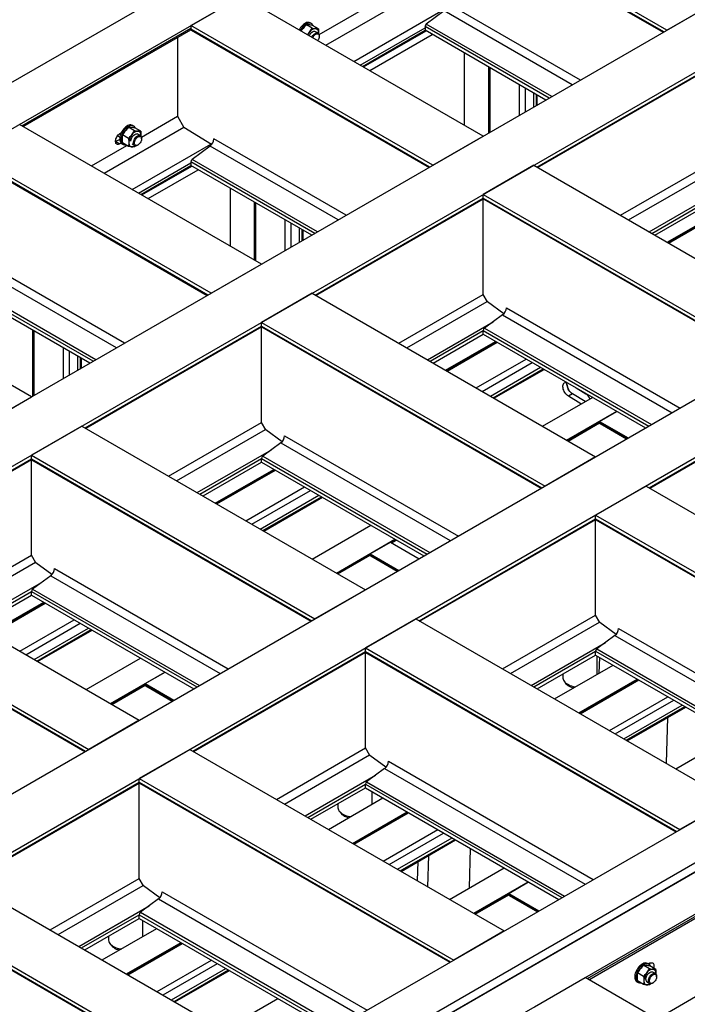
# Model space of a CAD drawing. Header units: millimetres. Extents: x 0 to 25230, y 0 to 17820.
# Tile 58 of 214: x 6772 to 7941, y 12447 to 14172. Entities that reach past the tile are written whole.
import ezdxf

# ---------------------------------------------------------------- set-up
doc = ezdxf.new("R2010")
doc.units = ezdxf.units.MM
doc.linetypes.add('SLD-Sólida', pattern=[0])
doc.layers.add('REFERÊNCIAS', color=9, linetype='SLD-Sólida')

msp = doc.modelspace()

# ---------------------------------------------------------------- linework, layer by layer
at = {"layer": 'REFERÊNCIAS', "linetype": 'SLD-Sólida', "lineweight": 25, "ltscale": 30}
for p, q in [((3580.5, 12227.8), (8134.3, 14856.6)), ((3651.2, 12187), (8205, 14815.8)), ((4075, 11942.3), (8628.8, 14571.2)), ((4163.4, 11891.3), (8717.2, 14520.1)), ((7905, 14153.4), (7481.3, 14398)), ((7899.5, 14150.1), (7481.3, 14391.6)), ((7482, 14389.9), (7898.4, 14149.5)), ((4659.8, 11604.8), (9213.5, 14233.6)), ((7295.8, 14145.6), (7458, 14239.3)), ((7071.1, 14161.3), (7159.5, 14212.3)), ((7583.3, 13967.6), (7159.5, 14212.3)), ((7307.6, 14126.8), (7469.1, 14220.1)), ((7753.3, 14065.8), (7521.6, 14199.6)), ((7905, 14153.4), (7993.4, 14204.4)), ((4748.2, 11553.7), (9301.9, 14182.6)), ((7356.7, 14098.5), (7516.2, 14190.6)), ((7515.1, 14187), (7483.4, 14163.6)), ((7739.2, 14057.6), (7515.1, 14187)), ((7494.9, 13916.6), (7071.1, 14161.3)), ((7071.1, 14161.3), (7071.1, 14154.8)), ((7283.9, 14156.6), (7273.5, 14162.7)), ((7282.3, 14164.8), (7280.1, 14166)), ((7294.5, 14155.7), (7284.1, 14161.7)), ((7481.3, 14159.5), (7481.3, 14153.1)), ((7698.5, 14034.1), (7481.3, 14159.5)), ((7703.1, 14036.8), (7483.4, 14163.6)), ((6775.2, 13985.9), (7071.1, 14156.7)), ((6777.6, 13984.6), (7071.2, 14154.1)), ((7047.9, 14140.6), (7047.9, 14002.5)), ((7489.3, 13913.4), (7071.1, 14154.8)), ((7071.9, 14153.2), (7488.3, 13912.8)), ((7294, 14148.1), (7288.6, 14151.2)), ((7294.9, 14147.4), (7294.9, 14148.4)), ((7294.9, 14148.4), (7294.9, 14147.2)), ((7296.1, 14142.5), (7296.1, 14143.5)), ((7367.8, 14092.1), (7481.3, 14157.6)), ((7371.7, 14089.8), (7481.3, 14153.1)), ((7373.5, 14088.8), (7483.1, 14152)), ((7384.5, 14082.4), (7494, 14145.7)), ((7692.9, 14030.9), (7481.3, 14153.1)), ((7431.9, 14124.6), (7431.9, 14122.5)), ((7442.5, 14130.7), (7442.5, 14128.6)), ((7550, 14113.4), (7550, 13986.9)), ((7592.4, 14088.9), (7592.4, 13972.9)), ((7677.3, 13913.4), (7993.4, 14095.9)), ((7678.3, 13912.8), (7993.7, 14094.8)), ((7594.1, 14087.9), (7594.1, 13973.8)), ((7595.1, 13974.4), (7595.1, 14087.3)), ((7646.1, 14057.9), (7646.1, 14003.9)), ((7656.4, 14052), (7656.4, 14009.8)), ((7671.1, 14043.5), (7671.1, 14018.3)), ((7675.7, 14040.8), (7675.7, 14021)), ((7677.3, 14039.9), (7677.3, 14021.9)), ((6984.7, 13966), (7047.9, 14002.5)), ((7047.9, 14002.5), (7059.2, 13982.9)), ((7195.1, 13743.5), (6771.3, 13988.2)), ((6971.1, 13985.2), (6969, 13986.4)), ((6919.4, 13902.7), (7059, 13983.3)), ((6943.3, 13968.2), (6942.6, 13967.8)), ((6943, 13968.4), (6947, 13966.1)), ((6947, 13972), (6949.2, 13973.3)), ((6962.2, 13963.8), (6951.7, 13969.9)), ((6972.8, 13977), (6962.3, 13983.1)), ((6983.4, 13976.1), (6972.9, 13982.1)), ((6982.9, 13968.5), (6977.5, 13971.6)), ((6983.8, 13968.8), (6983.7, 13967.6)), ((6983.8, 13967.7), (6983.8, 13968.8)), ((7107.6, 13952.8), (7059.2, 13982.9)), ((6897.2, 13915.5), (6959.3, 13951.4)), ((6939.3, 13958.4), (6939.9, 13958.1)), ((6940, 13958.1), (6939.3, 13957.8)), ((6946.7, 13962), (6939.9, 13958.1)), ((6946.7, 13962), (6940, 13958.1)), ((6940, 13958.1), (6947, 13954.1)), ((6949.2, 13955.3), (6947, 13954.1)), ((6950.5, 13954.4), (6952.6, 13953.1)), ((6962.2, 13949.7), (6951.7, 13955.7)), ((6968.2, 13953.9), (6972.9, 13951.2)), ((6968.5, 13874.4), (7106.1, 13953.8)), ((6974.7, 13950.8), (6972.8, 13948.8)), ((6977.9, 13951.7), (6978.8, 13952.2)), ((6984.9, 13962.9), (6984.9, 13963.9)), ((7343.2, 13829), (7111.5, 13962.8)), ((7494.9, 13916.6), (7583.3, 13967.6)), ((7106.7, 13692.5), (6682.9, 13937.2)), ((7104.9, 13950.3), (7073.3, 13926.9)), ((7329.1, 13820.9), (7104.9, 13950.3)), ((7101.1, 13689.3), (6682.9, 13930.7)), ((6683.7, 13929.1), (7100.1, 13688.7)), ((6979.6, 13868), (7071.1, 13920.8)), ((6983.5, 13865.7), (7071.1, 13916.3)), ((7071.1, 13922.8), (7071.1, 13916.3)), ((7288.3, 13797.4), (7071.1, 13922.8)), ((7282.8, 13794.1), (7071.1, 13916.3)), ((7293, 13800.1), (7073.3, 13926.9)), ((7671.7, 13916.6), (7583.3, 13865.6)), ((7671.7, 13916.6), (8168.1, 13630.1)), ((7823.4, 13829), (7993.4, 13927.2)), ((6985.3, 13864.7), (7072.9, 13915.3)), ((6996.3, 13858.3), (7083.9, 13908.9)), ((7837.5, 13820.9), (8000.5, 13914.9)), ((5298.9, 11235.8), (9852.7, 13864.6)), ((7005.3, 13876.2), (7010.5, 13881.3)), ((7139.9, 13876.6), (7139.9, 13775.4)), ((7583.3, 13865.6), (8079.7, 13579)), ((7583.3, 13859.1), (7583.3, 13865.6)), ((7873.6, 13800.1), (8011.1, 13879.4)), ((7182.3, 13852.1), (7182.3, 13750.9)), ((7183.9, 13851.2), (7183.9, 13750)), ((7185, 13749.4), (7185, 13850.6)), ((7289.1, 13689.3), (7583.3, 13859.1)), ((7290.1, 13688.7), (7583.5, 13858.1)), ((7583.3, 13859.1), (8074.1, 13575.8)), ((7583.3, 13690.4), (7583.3, 13857.9)), ((7584, 13857.5), (8073.1, 13575.2)), ((7878.3, 13797.4), (7993.4, 13863.8)), ((7883.9, 13794.1), (7993.4, 13857.4)), ((7905.4, 13781.7), (8014.9, 13845)), ((7907, 13780.8), (8016.5, 13844)), ((7908, 13780.2), (8017.6, 13843.4)), ((5362.6, 11199), (9916.3, 13827.9)), ((9923.4, 13815.6), (5369.6, 11186.8)), ((9930.7, 13819.6), (5376.9, 11190.8)), ((7235.9, 13821.2), (7235.9, 13767.1)), ((7246.2, 13815.2), (7246.2, 13773.1)), ((7261, 13806.7), (7261, 13781.5)), ((7265.5, 13804.1), (7265.5, 13784.2)), ((7267.2, 13803.1), (7267.2, 13785.1)), ((9994.3, 13782.9), (5440.5, 11154)), ((6792.1, 13510.9), (6368.3, 13755.5)), ((6955, 13604.9), (6723.3, 13738.7)), ((7106.7, 13692.5), (7195.1, 13743.5)), ((6940.9, 13596.8), (6716.7, 13726.2)), ((6900.1, 13573.3), (6682.9, 13698.7)), ((6894.6, 13570), (6682.9, 13692.2)), ((6904.8, 13575.9), (6685.1, 13702.8)), ((7283.5, 13692.5), (7195.1, 13641.5)), ((7283.5, 13692.5), (7779.9, 13406)), ((7435.2, 13604.9), (7583.3, 13690.4)), ((7449.3, 13596.8), (7590.4, 13678.2)), ((7590.9, 13677.3), (7583.3, 13690.4)), ((7619.2, 13656.5), (7590.9, 13677.3)), ((7623.7, 13667.1), (7928, 13491.5)), ((7195.1, 13641.5), (7691.5, 13354.9)), ((7195.1, 13635), (7195.1, 13641.5)), ((7485.4, 13575.9), (7600.9, 13642.6)), ((7617.1, 13654.6), (7585.5, 13631.2)), ((7617.1, 13654.6), (7913.8, 13483.3)), ((6794.1, 13628), (6794.1, 13512)), ((6795.7, 13627.1), (6795.7, 13513)), ((6796.8, 13513.6), (6796.8, 13626.5)), ((6886, 13456.6), (7195.1, 13635)), ((6887.1, 13456), (7195.3, 13634)), ((7195.1, 13635), (7685.9, 13351.7)), ((7195.1, 13466.3), (7195.1, 13633.8)), ((7195.8, 13633.4), (7684.9, 13351.1)), ((7490.1, 13573.3), (7583.3, 13627.1)), ((7583.3, 13620.6), (7583.3, 13627.1)), ((7583.3, 13627.1), (7873.1, 13459.8)), ((7585.5, 13631.2), (7877.8, 13462.5)), ((7495.7, 13570), (7583.3, 13620.6)), ((7517.2, 13557.6), (7604.8, 13608.2)), ((7518.8, 13556.7), (7606.4, 13607.3)), ((7519.8, 13556.1), (7607.5, 13606.7)), ((7583.3, 13620.6), (7867.5, 13456.5)), ((6847.7, 13597.1), (6847.7, 13543)), ((6858, 13591.1), (6858, 13548.9)), ((6872.8, 13582.6), (6872.8, 13557.4)), ((6877.3, 13580), (6877.3, 13560.1)), ((6879, 13579), (6879, 13561)), ((7570.8, 13526.7), (7658.4, 13577.3)), ((7581.1, 13520.7), (7668.7, 13571.3)), ((7595.8, 13512.2), (7683.5, 13562.8)), ((7600.4, 13509.6), (7688.1, 13560.2)), ((7602, 13508.6), (7689.7, 13559.2)), ((7729.8, 13533.3), (7729.8, 13533.3)), ((7746, 13526.7), (7762.6, 13516.4)), ((7873.9, 13351.7), (8168.1, 13521.6)), ((7874.9, 13351.1), (8168.3, 13520.5)), ((6703.7, 13459.8), (6792.1, 13510.9)), ((7686.9, 13459.7), (7774.5, 13510.2)), ((7739.3, 13516.4), (7732.3, 13512.3)), ((7754.4, 13498.6), (7732.3, 13512.3)), ((7761.5, 13502.7), (7739.3, 13516.4)), ((7739.3, 13516.4), (7739.3, 13516.4)), ((7761.5, 13502.7), (7739.3, 13516.4)), ((7729.3, 13435.2), (7816.9, 13485.8)), ((7786.9, 13468), (7817.3, 13485.6)), ((7786.9, 13468), (7837.1, 13439)), ((7786.9, 13468), (7786.9, 13466)), ((6880.4, 13459.8), (6792.1, 13408.8)), ((6880.4, 13459.8), (7376.8, 13173.3)), ((7032.2, 13372.3), (7195.1, 13466.3)), ((7046.3, 13364.1), (7202.2, 13454.1)), ((7202.7, 13453.2), (7195.1, 13466.3)), ((7231, 13432.4), (7202.7, 13453.2)), ((7730.9, 13434.2), (7786.9, 13466.5)), ((7732, 13433.6), (7786.9, 13465.4)), ((7786.9, 13466), (7835.4, 13438)), ((7787.6, 13464.4), (7834.3, 13437.4)), ((7798.9, 13457.8), (7834.3, 13437.4)), ((7235.5, 13443), (7539.8, 13267.3)), ((7082.4, 13343.3), (7212.7, 13418.5)), ((7228.9, 13430.5), (7197.3, 13407.1)), ((7228.9, 13430.5), (7525.6, 13259.2)), ((6490.1, 13228), (6792.1, 13402.4)), ((6491.1, 13227.4), (6792.3, 13401.3)), ((6792.1, 13402.4), (6792.1, 13408.8)), ((6792.1, 13408.8), (7288.4, 13122.2)), ((6792.1, 13402.4), (7282.9, 13119)), ((6792.1, 13233.6), (6792.1, 13401.2)), ((6792.8, 13400.7), (7281.8, 13118.4)), ((7087, 13340.6), (7195.1, 13403)), ((7195.1, 13396.5), (7195.1, 13403)), ((7195.1, 13403), (7484.9, 13235.7)), ((7197.3, 13407.1), (7489.6, 13238.4)), ((7779.9, 13406), (7691.5, 13354.9)), ((7092.6, 13337.4), (7195.1, 13396.5)), ((7114.1, 13324.9), (7216.6, 13384.1)), ((7115.7, 13324), (7218.2, 13383.2)), ((7116.8, 13323.4), (7219.3, 13382.6)), ((7195.1, 13396.5), (7479.3, 13232.4)), ((7167.7, 13294), (7270.2, 13353.2)), ((7178, 13288), (7280.5, 13347.2)), ((7868.3, 13354.9), (7779.9, 13303.9)), ((7868.3, 13354.9), (8419, 13037)), ((7192.8, 13279.5), (7295.3, 13338.7)), ((7197.4, 13276.9), (7299.8, 13336.1)), ((7199, 13276), (7301.5, 13335.1)), ((7470.8, 13119), (7779.9, 13297.4)), ((7471.9, 13118.4), (7780.1, 13296.4)), ((7779.9, 13303.9), (8330.7, 12986)), ((7779.9, 13297.4), (7779.9, 13303.9)), ((7779.9, 13297.4), (8325.1, 12982.7)), ((7779.9, 13128.7), (7779.9, 13296.2)), ((7780.6, 13295.8), (8324, 12982.1)), ((7283.8, 13227), (7386.3, 13286.1)), ((7326.2, 13202.5), (7428.7, 13261.7)), ((7385.2, 13236.1), (7420.6, 13256.6)), ((7420.6, 13256.6), (7470.8, 13227.5)), ((7421.9, 13255.8), (7430.4, 13260.7)), ((7422.9, 13255.2), (7431.4, 13260.1)), ((6484.5, 13231.2), (6980.9, 12944.7)), ((6636.2, 13143.7), (6792.1, 13233.6)), ((6799.6, 13220.6), (6792.1, 13233.6)), ((7327.9, 13201.5), (7385.2, 13234.7)), ((7328.9, 13200.9), (7385.3, 13233.5)), ((7385.2, 13236.1), (7435.5, 13207.1)), ((7385.2, 13236.1), (7385.2, 13234.1)), ((7385.2, 13234.1), (7433.7, 13206.1)), ((7386, 13232.5), (7432.7, 13205.5)), ((6650.3, 13135.5), (6799.1, 13221.4)), ((6828, 13199.8), (6799.6, 13220.6)), ((6832.4, 13210.3), (7136.7, 13034.7)), ((7397.3, 13226), (7432.7, 13205.5)), ((6825.9, 13197.8), (6794.2, 13174.4)), ((6825.9, 13197.8), (7122.6, 13026.5)), ((6396.1, 13180.2), (6892.5, 12893.7)), ((6686.4, 13114.7), (6809.7, 13185.9)), ((6396.1, 13173.8), (6886.9, 12890.4)), ((6396.8, 13172.1), (6885.8, 12889.8)), ((6691, 13112), (6792.1, 13170.3)), ((6696.6, 13108.8), (6792.1, 13163.8)), ((6792.1, 13163.8), (6792.1, 13170.3)), ((6792.1, 13170.3), (7081.9, 13003)), ((6792.1, 13163.8), (7076.3, 12999.8)), ((6794.2, 13174.4), (7086.5, 13005.7)), ((7376.8, 13173.3), (7288.4, 13122.2)), ((6718.1, 13096.3), (6813.6, 13151.4)), ((6719.8, 13095.4), (6815.2, 13150.5)), ((6720.8, 13094.8), (6816.2, 13149.9)), ((7616.9, 13034.7), (7779.9, 13128.7)), ((7787.4, 13115.6), (7779.9, 13128.7)), ((6771.8, 13065.4), (6867.2, 13120.5)), ((6782.1, 13059.4), (6877.5, 13114.5)), ((6796.8, 13050.9), (6892.2, 13106)), ((7465.2, 13122.2), (7376.8, 13071.2)), ((7465.2, 13122.2), (8016, 12804.3)), ((7631.1, 13026.5), (7787, 13116.5)), ((7815.8, 13094.8), (7787.4, 13115.6)), ((6801.4, 13048.3), (6896.8, 13103.4)), ((6803, 13047.4), (6898.4, 13102.4)), ((7813.7, 13092.9), (7782.1, 13069.5)), ((7813.7, 13092.9), (8164.8, 12890.2)), ((7820.3, 13105.4), (8178.9, 12898.4)), ((7376.8, 13071.2), (7927.6, 12753.3)), ((7376.8, 13064.8), (7376.8, 13071.2)), ((7667.1, 13005.7), (7797.5, 13081)), ((7074.8, 12890.4), (7376.8, 13064.8)), ((7075.9, 12889.8), (7377.1, 13063.7)), ((7376.8, 13064.8), (7922, 12750)), ((7376.8, 12896.1), (7376.8, 13063.6)), ((7377.6, 13063.1), (7921, 12749.4)), ((7671.8, 13003), (7779.9, 13065.4)), ((7677.4, 12999.8), (7779.9, 13058.9)), ((7779.9, 13058.9), (7779.9, 13065.4)), ((7779.9, 13065.4), (8124.1, 12866.7)), ((7779.9, 13058.9), (8118.5, 12863.5)), ((7782.1, 13069.5), (8128.7, 12869.4)), ((7782.8, 13025.2), (7782.8, 13057.3)), ((7786.5, 13027.3), (7787.3, 13054.7)), ((6887.8, 12998.4), (6983.3, 13053.5)), ((7708.1, 12982.1), (7810.6, 13041.2)), ((6930.3, 12973.9), (7025.7, 13029)), ((6991.4, 13008.8), (7026, 13028.8)), ((7722.4, 13025.8), (7722.4, 13019.9)), ((6931.9, 12973), (6991.4, 13007.3)), ((6932.9, 12972.4), (6991.5, 13006.1)), ((6991.4, 13008.8), (7041.6, 12979.8)), ((6991.4, 13008.8), (6991.4, 13006.7)), ((6991.4, 13006.7), (7039.9, 12978.7)), ((6992.1, 13005.1), (7038.8, 12978.2)), ((7750.5, 12957.6), (7853, 13016.7)), ((7752.1, 12956.6), (7854.6, 13015.8)), ((7753.2, 12956), (7855.7, 13015.2)), ((7003.4, 12998.6), (7038.8, 12978.2)), ((7804.1, 12926.6), (7906.6, 12985.8)), ((7814.4, 12920.6), (7916.9, 12979.8)), ((7829.2, 12912.2), (7931.7, 12971.3)), ((7833.7, 12909.5), (7936.2, 12968.7)), ((7835.4, 12908.6), (7937.9, 12967.7)), ((6980.9, 12944.7), (6892.5, 12893.7)), ((7906, 12949.3), (7903.5, 12869.2)), ((7920.2, 12859.6), (8022.7, 12918.8)), ((7069.2, 12893.7), (6980.9, 12842.6)), ((7069.2, 12893.7), (7620, 12575.7)), ((7221, 12806.1), (7376.8, 12896.1)), ((7235.1, 12797.9), (7383.9, 12883.8)), ((7384.4, 12883), (7376.8, 12896.1)), ((7412.8, 12862.2), (7384.4, 12883)), ((7417.2, 12872.8), (7775.9, 12665.7)), ((7271.2, 12777.1), (7394.5, 12848.3)), ((7410.6, 12860.2), (7379, 12836.8)), ((7410.6, 12860.2), (7761.8, 12657.5)), ((6678.9, 12661.8), (6980.9, 12836.2)), ((6679.9, 12661.2), (6981.1, 12835.1)), ((6980.9, 12836.2), (6980.9, 12842.6)), ((6980.9, 12842.6), (7531.6, 12524.7)), ((6980.9, 12836.2), (7526, 12521.5)), ((6980.9, 12667.5), (6980.9, 12835)), ((6981.6, 12834.5), (7525, 12520.9)), ((7275.8, 12774.4), (7376.8, 12832.7)), ((7376.8, 12826.3), (7376.8, 12832.7)), ((7376.8, 12832.7), (7721, 12634)), ((7379, 12836.8), (7725.7, 12636.7)), ((7281.4, 12771.2), (7376.8, 12826.3)), ((7376.8, 12826.3), (7715.4, 12630.8)), ((7388.9, 12797.8), (7388.9, 12819.3)), ((7312.1, 12753.5), (7407.5, 12808.5)), ((7328.6, 12798.4), (7328.6, 12792.6)), ((8016, 12804.3), (7927.6, 12753.3)), ((7354.5, 12729), (7449.9, 12784.1)), ((7356.1, 12728), (7451.6, 12783.1)), ((7357.2, 12727.4), (7452.6, 12782.5)), ((7408.2, 12698), (7503.6, 12753.1)), ((7418.5, 12692.1), (7513.9, 12747.1)), ((7433.2, 12683.6), (7528.6, 12738.6)), ((7437.8, 12680.9), (7533.2, 12736)), ((7439.4, 12680), (7534.8, 12735.1)), ((7558.9, 12651), (7561, 12720)), ((7468.3, 12663.3), (7469.4, 12697.3)), ((7486, 12653.1), (7487.7, 12707.9)), ((7524.2, 12631), (7619.7, 12686.1)), ((6673.3, 12665.1), (7224, 12347.1)), ((6825, 12577.5), (6980.9, 12667.5)), ((6988.4, 12654.4), (6980.9, 12667.5)), ((7566.7, 12606.5), (7662.1, 12661.6)), ((7627.8, 12641.4), (7662.4, 12661.4)), ((8069.2, 12667), (7765.5, 12491.7)), ((7767.9, 12490.3), (8069.3, 12664.4)), ((6839.1, 12569.3), (6987.9, 12655.2)), ((7016.8, 12633.6), (6988.4, 12654.4)), ((7021.2, 12644.2), (7379.9, 12437.1)), ((7627.8, 12641.4), (7680.8, 12610.8)), ((7627.8, 12641.4), (7627.8, 12639.3)), ((7014.7, 12631.6), (6983, 12608.3)), ((7014.7, 12631.6), (7365.8, 12428.9)), ((7568.3, 12605.6), (7627.8, 12639.9)), ((7569.3, 12605), (7627.8, 12638.8)), ((7627.8, 12639.3), (7679, 12609.8)), ((7628.5, 12637.7), (7678, 12609.2)), ((7639.8, 12631.2), (7678, 12609.2)), ((6584.9, 12614), (7135.6, 12296.1)), ((6584.9, 12607.6), (7130.1, 12292.9)), ((6585.6, 12606), (7129, 12292.3)), ((6875.2, 12548.5), (6998.5, 12619.7)), ((6983, 12608.3), (7329.7, 12408.1)), ((6879.8, 12545.8), (6980.9, 12604.1)), ((6885.4, 12542.6), (6980.9, 12597.7)), ((6980.9, 12597.7), (6980.9, 12604.1)), ((6980.9, 12604.1), (7325, 12405.4)), ((6980.9, 12597.7), (7319.5, 12402.2)), ((6987.3, 12565.9), (6987.3, 12594)), ((6916.1, 12524.9), (7011.5, 12580)), ((7620, 12575.7), (7531.6, 12524.7)), ((6926.9, 12566.5), (6926.9, 12560.7)), ((6958.5, 12500.4), (7054, 12555.5)), ((6960.2, 12499.4), (7055.6, 12554.5)), ((6961.2, 12498.8), (7056.6, 12553.9)), ((7012.2, 12469.4), (7107.6, 12524.5)), ((7022.5, 12463.5), (7117.9, 12518.5)), ((7037.2, 12455), (7132.6, 12510.1)), ((7041.8, 12452.3), (7137.2, 12507.4)), ((7043.4, 12451.4), (7138.8, 12506.5)), ((7874.6, 12509.3), (7864.2, 12515.3)), ((7873, 12517.5), (7870.8, 12518.7)), ((7874.3, 12519), (7872.3, 12517.9)), ((7885.2, 12508.4), (7874.8, 12514.4)), ((7875, 12518.6), (7875, 12518.6)), ((7884.6, 12500.9), (7880, 12503.6)), ((8045.9, 12512.8), (7887.5, 12421.3)), ((7673.2, 12442.9), (7761.6, 12494)), ((8286.9, 12190.7), (7761.6, 12494)), ((7852.3, 12486.7), (7854.5, 12485.4)), ((7864, 12496.1), (7853.5, 12502.1)), ((7864, 12482), (7853.5, 12488)), ((7870, 12486.3), (7874.6, 12483.6)), ((7885.6, 12500.1), (7885.6, 12501)), ((7885.6, 12501), (7885.6, 12500)), ((7886.7, 12495.3), (7886.7, 12496.4)), ((7876.7, 12483.3), (7874.6, 12481)), ((7879.6, 12484.1), (7880.5, 12484.6)), ((7128.3, 12402.4), (7223.7, 12457.5))]:
    msp.add_line(p, q, dxfattribs=at)
at = {"layer": 'REFERÊNCIAS', "linetype": 'SLD-Sólida', "lineweight": 25, "ltscale": 30, "flags": 128}
for points in [[(7280.1, 14166), (7280.1, 14166.1), (7278.7, 14166.6), (7277.1, 14166.9), (7275.5, 14166.8), (7273.7, 14166.4), (7271.9, 14165.7), (7270.1, 14164.6), (7268.3, 14163.3), (7266.5, 14161.7), (7264.9, 14159.9), (7263.3, 14157.9), (7261.9, 14155.8), (7260.8, 14153.8)], [(7285.3, 14161), (7285.2, 14161.3), (7284.4, 14162.8), (7283.4, 14164), (7282.2, 14164.8), (7280.8, 14165.4), (7279.3, 14165.7), (7277.6, 14165.6), (7275.8, 14165.2), (7274, 14164.4), (7272.2, 14163.4), (7270.4, 14162.1), (7268.7, 14160.5), (7267, 14158.7), (7265.4, 14156.7), (7264, 14154.5), (7262.9, 14152.6)], [(7278.5, 14143.6), (7279.2, 14144.9), (7280.2, 14146.5), (7281.4, 14148), (7282.7, 14149.2), (7284, 14150.2), (7285.3, 14150.9), (7286.6, 14151.3), (7287.9, 14151.4), (7289, 14151.1), (7289.9, 14150.5), (7290, 14150.4)], [(7289.6, 14155.9), (7288.4, 14155.9), (7287.1, 14155.7), (7285.7, 14155.2), (7284.3, 14154.5), (7282.9, 14153.6), (7281.6, 14152.5), (7280.3, 14151.2), (7279, 14149.8)], [(7283.2, 14140.9), (7283.9, 14142.1), (7284.9, 14143.7), (7286.1, 14145.2), (7287.3, 14146.4), (7288.7, 14147.4), (7290, 14148.1), (7291.3, 14148.5), (7292.5, 14148.6), (7293.6, 14148.3), (7294.6, 14147.7), (7295.3, 14146.8), (7295.8, 14145.7), (7296, 14144.3), (7296.1, 14143.5)], [(7284.8, 14140), (7284.8, 14140.1), (7285.6, 14141.6), (7286.6, 14143.1), (7287.7, 14144.4), (7289, 14145.5), (7290.2, 14146.2), (7291.4, 14146.7), (7292.6, 14146.9), (7293.7, 14146.8), (7294.6, 14146.3), (7295.3, 14145.5), (7295.8, 14144.5), (7296, 14143.2), (7296, 14141.8), (7295.8, 14140.2), (7295.3, 14138.6), (7294.6, 14137), (7293.7, 14135.5), (7293.4, 14135)], [(7294.9, 14148.4), (7294.8, 14149.9), (7294.6, 14151.3), (7294.1, 14152.6), (7293.5, 14153.7), (7292.7, 14154.6), (7291.8, 14155.2), (7290.8, 14155.7), (7289.6, 14155.9)], [(6969, 13986.4), (6968.9, 13986.5), (6967.5, 13987), (6966, 13987.3), (6964.3, 13987.2), (6962.6, 13986.8), (6960.8, 13986), (6959, 13985), (6957.2, 13983.7), (6955.4, 13982.1), (6953.7, 13980.3), (6952.2, 13978.3), (6950.8, 13976.2), (6949.5, 13973.9), (6948.5, 13971.6), (6947.7, 13969.2)], [(6974.2, 13981.4), (6974.1, 13981.7), (6973.3, 13983.2), (6972.3, 13984.4), (6971.1, 13985.2), (6969.7, 13985.8), (6968.1, 13986), (6966.5, 13986), (6964.7, 13985.6), (6962.9, 13984.8), (6961.1, 13983.8), (6959.3, 13982.5), (6957.5, 13980.9), (6955.8, 13979.1), (6954.3, 13977.1), (6952.9, 13974.9), (6951.7, 13972.7), (6950.6, 13970.3), (6949.8, 13968)], [(6947, 13954.1), (6945.6, 13953.4), (6944.2, 13953), (6942.9, 13953), (6941.8, 13953.4), (6940.8, 13954.1), (6940.1, 13955), (6939.6, 13956.3), (6939.3, 13957.7), (6939.3, 13959.4), (6939.6, 13961.2), (6940.1, 13963), (6940.8, 13964.9), (6941.8, 13966.7), (6942.9, 13968.3), (6944.2, 13969.8), (6945.6, 13971.1), (6947, 13972)], [(6947.7, 13969.2), (6947.1, 13966.9), (6946.8, 13964.6), (6946.7, 13962.5), (6946.9, 13960.5), (6947.3, 13958.7), (6948, 13957.1), (6948.9, 13955.8), (6950, 13954.7), (6950.5, 13954.4)], [(6949.8, 13968), (6949.2, 13965.6), (6948.9, 13963.4), (6948.8, 13961.2), (6949, 13959.2), (6949.4, 13957.4), (6950.1, 13955.9), (6951, 13954.5), (6952.1, 13953.5), (6953.4, 13952.8), (6954.9, 13952.4), (6956.5, 13952.3), (6957.5, 13952.4)], [(6966.1, 13958.6), (6966.3, 13960.2), (6966.6, 13961.9), (6967.3, 13963.6), (6968.1, 13965.3), (6969.1, 13966.9), (6970.3, 13968.4), (6971.5, 13969.6), (6972.9, 13970.6), (6974.2, 13971.3), (6975.5, 13971.7), (6976.7, 13971.8), (6977.8, 13971.5), (6978.8, 13970.9), (6978.8, 13970.8)], [(6978.5, 13976.3), (6977.3, 13976.3), (6975.9, 13976.1), (6974.6, 13975.6), (6973.2, 13974.9), (6971.8, 13974), (6970.5, 13972.9), (6969.1, 13971.6), (6967.9, 13970.2)], [(6970.8, 13955.7), (6970.9, 13957.4), (6971.3, 13959.1), (6971.9, 13960.8), (6972.8, 13962.5), (6973.8, 13964.1), (6974.9, 13965.6), (6976.2, 13966.8), (6977.5, 13967.8), (6978.9, 13968.5), (6980.2, 13968.9), (6981.4, 13968.9), (6982.5, 13968.7), (6983.4, 13968.1), (6984.2, 13967.2), (6984.7, 13966), (6984.9, 13964.7), (6984.9, 13963.9)], [(6983.8, 13968.8), (6983.7, 13970.3), (6983.4, 13971.7), (6983, 13973), (6982.4, 13974.1), (6981.6, 13975), (6980.7, 13975.6), (6979.7, 13976.1), (6978.5, 13976.3)], [(6962.6, 13956.5), (6962.7, 13955), (6963, 13953.6), (6963.4, 13952.3), (6964, 13951.2), (6964.8, 13950.3), (6965.7, 13949.6), (6966.7, 13949.2), (6967.9, 13949)], [(6977.9, 13951.7), (6977.5, 13951.5), (6976.2, 13950.9), (6974.9, 13950.7), (6973.8, 13950.8), (6972.8, 13951.2), (6971.9, 13952), (6971.3, 13953), (6970.9, 13954.3), (6970.8, 13955.7)], [(6972.6, 13955.7), (6972.7, 13957.3), (6973.1, 13958.9), (6973.7, 13960.5), (6974.5, 13962), (6975.5, 13963.5), (6976.6, 13964.8), (6977.8, 13965.8), (6979.1, 13966.6), (6980.3, 13967.1), (6981.5, 13967.3), (6982.5, 13967.2), (6983.5, 13966.7), (6984.2, 13965.9), (6984.7, 13964.9), (6984.9, 13963.6), (6984.9, 13962.1), (6984.7, 13960.6), (6984.2, 13959), (6983.5, 13957.4), (6982.5, 13955.9), (6981.5, 13954.5), (6980.3, 13953.3), (6979.1, 13952.4), (6977.8, 13951.7), (6976.6, 13951.4), (6975.5, 13951.4), (6974.5, 13951.7), (6973.7, 13952.3), (6973.1, 13953.2), (6972.7, 13954.4), (6972.6, 13955.7)], [(7732.3, 13512.3), (7730.6, 13513.5), (7729.1, 13514.9), (7727.6, 13516.6), (7726.3, 13518.4), (7725.1, 13520.4), (7724.1, 13522.5), (7723.4, 13524.6), (7722.9, 13526.7), (7722.7, 13528.7), (7722.8, 13530.6), (7723.1, 13532.2), (7723.7, 13533.6), (7724.5, 13534.8), (7725.6, 13535.6), (7726.8, 13536.1), (7728.2, 13536.3), (7729.6, 13536.2)], [(7739.3, 13516.4), (7737.7, 13517.5), (7736.1, 13519), (7734.7, 13520.6), (7733.3, 13522.5), (7732.2, 13524.5), (7731.2, 13526.6), (7730.5, 13528.7), (7730, 13530.8), (7729.8, 13532.8), (7729.8, 13534.6), (7730.1, 13535.9)], [(7798.9, 13457.8), (7798.9, 13457.8), (7798.8, 13457.9)], [(7397.3, 13226), (7397.3, 13226), (7397.2, 13226)], [(7722.4, 13019.9), (7722.5, 13018.5), (7723, 13016.7), (7723.8, 13014.8), (7724.9, 13013.1), (7726.3, 13011.4), (7728.1, 13009.8), (7730.1, 13008.3), (7732.4, 13007), (7735, 13005.8), (7737.7, 13004.8), (7740.7, 13003.9), (7743.7, 13003.3), (7744.6, 13003.1)], [(7726.1, 13011.6), (7726.8, 13010.3), (7728.1, 13008.7), (7729.7, 13007.1), (7731.6, 13005.6), (7733.7, 13004.3), (7736.1, 13003.2), (7738.7, 13002.1), (7741.5, 13001.3)], [(7003.4, 12998.6), (7003.4, 12998.6), (7003.3, 12998.6)], [(7328.6, 12792.6), (7328.7, 12791.2), (7329.1, 12789.3), (7329.9, 12787.5), (7331, 12785.7), (7332.5, 12784), (7334.2, 12782.4), (7336.3, 12780.9), (7338.6, 12779.6), (7341.1, 12778.4), (7343.9, 12777.4), (7346.8, 12776.6), (7349.9, 12775.9), (7350.8, 12775.8)], [(7332.2, 12784.3), (7333, 12782.9), (7334.2, 12781.3), (7335.8, 12779.7), (7337.7, 12778.3), (7339.9, 12776.9), (7342.3, 12775.8), (7344.9, 12774.8), (7347.6, 12774)], [(7639.8, 12631.2), (7639.8, 12631.2), (7639.7, 12631.3)], [(6926.9, 12560.7), (6927, 12559.3), (6927.5, 12557.4), (6928.3, 12555.6), (6929.4, 12553.8), (6930.8, 12552.1), (6932.6, 12550.6), (6934.6, 12549.1), (6937, 12547.8), (6939.5, 12546.6), (6942.3, 12545.6), (6945.2, 12544.7), (6948.2, 12544.1), (6949.1, 12543.9)], [(6930.6, 12552.4), (6931.3, 12551.1), (6932.6, 12549.4), (6934.2, 12547.9), (6936.1, 12546.4), (6938.2, 12545.1), (6940.6, 12543.9), (6943.2, 12542.9), (6946, 12542.1)], [(7870.8, 12518.7), (7870.8, 12518.7), (7869.4, 12519.3), (7867.8, 12519.6), (7866.2, 12519.5), (7864.4, 12519.1), (7862.6, 12518.3), (7860.8, 12517.3), (7859, 12516), (7857.2, 12514.4), (7855.6, 12512.6), (7854, 12510.6), (7852.6, 12508.4), (7851.4, 12506.2), (7850.3, 12503.8), (7849.5, 12501.5)], [(7874.3, 12519), (7875.8, 12519.7), (7877.1, 12520), (7878.4, 12520), (7879.6, 12519.7), (7880.5, 12519), (7881.3, 12518.1), (7881.8, 12516.8), (7882.1, 12515.3), (7882.1, 12513.7), (7881.8, 12511.9), (7881.4, 12510.5)], [(7876, 12513.7), (7875.9, 12514), (7875.1, 12515.5), (7874.1, 12516.6), (7872.9, 12517.5), (7871.5, 12518.1), (7870, 12518.3), (7868.3, 12518.2), (7866.6, 12517.8), (7864.7, 12517.1), (7862.9, 12516.1), (7861.1, 12514.8), (7859.4, 12513.2), (7857.7, 12511.4), (7856.1, 12509.4), (7854.7, 12507.2), (7853.5, 12505), (7852.4, 12502.6), (7851.6, 12500.3)], [(7868, 12490.8), (7868.1, 12492.5), (7868.5, 12494.2), (7869.1, 12495.9), (7869.9, 12497.6), (7870.9, 12499.2), (7872.1, 12500.7), (7873.4, 12501.9), (7874.7, 12502.9), (7876, 12503.6), (7877.3, 12504), (7878.6, 12504), (7879.7, 12503.8), (7880, 12503.6)], [(7880.3, 12508.6), (7879.1, 12508.6), (7877.8, 12508.3), (7876.4, 12507.9), (7875, 12507.2), (7873.6, 12506.3), (7872.3, 12505.2), (7871, 12503.9), (7869.7, 12502.5)], [(7874.6, 12516.1), (7874.8, 12517.9), (7874.9, 12519.3)], [(7874.6, 12516.2), (7874.8, 12517.9), (7874.8, 12519.3)], [(7885.6, 12501), (7885.5, 12502.6), (7885.3, 12504), (7884.8, 12505.3), (7884.2, 12506.4), (7883.4, 12507.2), (7882.5, 12507.9), (7881.5, 12508.4), (7880.3, 12508.6)], [(7849.5, 12501.5), (7848.9, 12499.2), (7848.6, 12496.9), (7848.5, 12494.7), (7848.7, 12492.7), (7849.1, 12490.9), (7849.8, 12489.4), (7850.7, 12488), (7851.8, 12487), (7852.3, 12486.7)], [(7851.6, 12500.3), (7851.1, 12497.9), (7850.7, 12495.7), (7850.6, 12493.5), (7850.8, 12491.5), (7851.2, 12489.7), (7851.9, 12488.1), (7852.8, 12486.8), (7853.9, 12485.8), (7855.2, 12485.1), (7856.7, 12484.7), (7858.3, 12484.6), (7859.3, 12484.7)], [(7864.4, 12488.8), (7864.5, 12487.3), (7864.8, 12485.8), (7865.2, 12484.6), (7865.8, 12483.5), (7866.6, 12482.6), (7867.5, 12481.9), (7868.6, 12481.5), (7869.7, 12481.3)], [(7872.6, 12488.2), (7872.7, 12489.8), (7873.1, 12491.5), (7873.7, 12493.3), (7874.5, 12495), (7875.5, 12496.6), (7876.7, 12498), (7878, 12499.2), (7879.3, 12500.2), (7880.6, 12500.9), (7881.9, 12501.3), (7883.2, 12501.4), (7884.3, 12501.1), (7885.2, 12500.5), (7885.9, 12499.6), (7886.4, 12498.5), (7886.7, 12497.1), (7886.7, 12496.4)], [(7879.6, 12484.1), (7879.3, 12483.9), (7878, 12483.4), (7876.7, 12483.1), (7875.5, 12483.3), (7874.5, 12483.7), (7873.7, 12484.4), (7873.1, 12485.4), (7872.7, 12486.7), (7872.6, 12488.2)], [(7874.3, 12488.2), (7874.4, 12489.7), (7874.8, 12491.3), (7875.4, 12492.9), (7876.2, 12494.5), (7877.2, 12495.9), (7878.4, 12497.2), (7879.6, 12498.3), (7880.8, 12499.1), (7882.1, 12499.6), (7883.2, 12499.7), (7884.3, 12499.6), (7885.2, 12499.1), (7885.9, 12498.4), (7886.4, 12497.3), (7886.7, 12496), (7886.7, 12494.6), (7886.4, 12493), (7885.9, 12491.4), (7885.2, 12489.8), (7884.3, 12488.3), (7883.2, 12486.9), (7882.1, 12485.7), (7880.8, 12484.8), (7879.6, 12484.2), (7878.4, 12483.8), (7877.2, 12483.8), (7876.2, 12484.1), (7875.4, 12484.7), (7874.8, 12485.7), (7874.4, 12486.8), (7874.3, 12488.2)]]:
    msp.add_lwpolyline(points, dxfattribs=at)
at = {"layer": 'REFERÊNCIAS', "linetype": 'SLD-Sólida', "lineweight": 25, "ltscale": 900}
for centre, radius, start, end in [((7486.8, 14159.2), 5.56, 127.4869, 177.1256), ((7072.9, 14154.6), 1.74, 173.3167, 235.3712), ((7299.1, 14133.7), 25.7, 141.2994, 153.8818), ((6985.6, 13955.5), 23, 140.2279, 177.3607), ((6968.1, 13959), 10, 268.8684, 305.132), ((7094.7, 13963.6), 16.9, 307.4869, 357.1256), ((7076.7, 13922.5), 5.56, 127.4869, 177.1256), ((7585, 13858.9), 1.74, 173.3167, 235.3712), ((7606.9, 13668), 16.9, 307.4869, 357.1256), ((7196.8, 13634.8), 1.74, 173.3167, 235.3712), ((7588.9, 13626.8), 5.56, 127.4869, 177.1256), ((7751.2, 13534.2), 21.4, 182.3516, 236.4935), ((7750.8, 13498.7), 21.3, 24.9553, 56.2071), ((7788.6, 13465.8), 1.71, 173.4489, 235.2389), ((7218.6, 13443.9), 16.9, 307.4869, 357.1256), ((6793.8, 13402.2), 1.74, 173.3167, 235.3712), ((7200.7, 13402.7), 5.56, 127.4869, 177.1256), ((7781.6, 13297.2), 1.74, 173.3167, 235.3712), ((7387, 13233.9), 1.71, 173.4489, 235.2389), ((6815.6, 13211.2), 16.9, 307.4869, 357.1256), ((6797.6, 13170), 5.56, 127.4869, 177.1256), ((7803.4, 13106.3), 16.9, 307.4869, 357.1256), ((7378.6, 13064.6), 1.74, 173.3167, 235.3712), ((7785.4, 13065.1), 5.56, 127.4869, 177.1256), ((6993.1, 13006.5), 1.71, 173.4489, 235.2389), ((7400.4, 12873.6), 16.9, 307.4869, 357.1256), ((6982.6, 12836), 1.74, 173.3167, 235.3712), ((7382.4, 12832.4), 5.56, 127.4869, 177.1256), ((7004.4, 12645), 16.9, 307.4869, 357.1256), ((7629.5, 12639.1), 1.71, 173.4489, 235.2389), ((6986.4, 12603.8), 5.56, 127.4869, 177.1256), ((7887.4, 12487.7), 23, 140.2279, 177.3607), ((7862.8, 12518.6), 12.3, 347.4519, 3.566), ((7862.2, 12518.7), 12.8, 347.493, 359.4996), ((7872.9, 12490.3), 4.95, 173.8709, 234.8169), ((7869.9, 12491.3), 10.1, 268.9572, 306.0513)]:
    msp.add_arc(centre, radius, start, end, dxfattribs=at)
for centre in [(7801.1, 13460.6), (7399.5, 13228.7), (7005.6, 13001.4), (7642, 12634)]:
    msp.add_ellipse(centre, major_axis=(15, -5.5), ratio=0.138377, start_param=3.449412, end_param=3.581109, dxfattribs=at)
at = {"layer": 'REFERÊNCIAS', "linetype": 'SLD-Sólida', "lineweight": 25, "ltscale": 30}
for points, knots in [([(7273.5, 14162.7), (7272.4, 14161.6), (7270.4, 14159.6), (7268.6, 14157.4), (7267.7, 14156.3)], [0, 0, 0, 0, 0.4989632, 1, 1, 1, 1]), ([(7278.3, 14162.4), (7277.5, 14162.5), (7275.7, 14162.6), (7274.2, 14162.7), (7273.5, 14162.7)], [0, 0, 0, 0, 0.498791, 1, 1, 1, 1]), ([(7284.1, 14161.7), (7283.1, 14161.9), (7281, 14162.2), (7279.2, 14162.4), (7278.3, 14162.4)], [0, 0, 0, 0, 0.498963, 1, 1, 1, 1]), ([(7267.7, 14156.3), (7266.8, 14155.2), (7265.7, 14153.7), (7264.6, 14152.2), (7264.4, 14151.8)], [0, 0, 0, 0, 0.742905, 1, 1, 1, 1]), ([(7275.2, 14145.5), (7275.6, 14145.8), (7276.9, 14147.2), (7278.1, 14148.7), (7279, 14149.8)], [0, 0, 0, 0, 0.253744, 1, 1, 1, 1]), ([(7279, 14149.8), (7279.9, 14150.9), (7281.6, 14153.1), (7283.1, 14155.5), (7283.9, 14156.6)], [0, 0, 0, 0, 0.498791, 1, 1, 1, 1]), ([(7283.9, 14156.6), (7284.9, 14156.5), (7286.9, 14156.2), (7288.7, 14156), (7289.6, 14155.9)], [0, 0, 0, 0, 0.498963, 1, 1, 1, 1]), ([(7289.6, 14155.9), (7290.5, 14155.9), (7292.2, 14155.7), (7293.7, 14155.7), (7294.5, 14155.7)], [0, 0, 0, 0, 0.498791, 1, 1, 1, 1]), ([(7294.5, 14155.7), (7294.6, 14154.5), (7294.9, 14152), (7294.9, 14149.6), (7294.9, 14148.4)], [0, 0, 0, 0, 0.4989632, 1, 1, 1, 1]), ([(6951.3, 13963), (6951.3, 13964.2), (6951.3, 13966.6), (6951.6, 13968.8), (6951.7, 13969.9)], [0, 0, 0, 0, 0.498791, 1, 1, 1, 1]), ([(6956.6, 13976.7), (6955.7, 13975.6), (6954, 13973.4), (6952.5, 13971), (6951.7, 13969.9)], [0, 0, 0, 0, 0.498791, 1, 1, 1, 1]), ([(6962.3, 13983.1), (6961.3, 13982), (6959.3, 13980), (6957.5, 13977.8), (6956.6, 13976.7)], [0, 0, 0, 0, 0.4989632, 1, 1, 1, 1]), ([(6962.2, 13963.8), (6963.2, 13964.9), (6965.2, 13966.9), (6967, 13969.1), (6967.9, 13970.2)], [0, 0, 0, 0, 0.498963, 1, 1, 1, 1]), ([(6967.2, 13982.8), (6966.3, 13982.9), (6964.6, 13983), (6963.1, 13983.1), (6962.3, 13983.1)], [0, 0, 0, 0, 0.498791, 1, 1, 1, 1]), ([(6972.9, 13982.1), (6971.9, 13982.3), (6969.9, 13982.6), (6968.1, 13982.7), (6967.2, 13982.8)], [0, 0, 0, 0, 0.498963, 1, 1, 1, 1]), ([(6967.9, 13970.2), (6968.8, 13971.3), (6970.5, 13973.5), (6972, 13975.9), (6972.8, 13977)], [0, 0, 0, 0, 0.498791, 1, 1, 1, 1]), ([(6972.8, 13977), (6973.8, 13976.9), (6975.8, 13976.6), (6977.6, 13976.4), (6978.5, 13976.3)], [0, 0, 0, 0, 0.498963, 1, 1, 1, 1]), ([(6978.5, 13976.3), (6979.4, 13976.2), (6981.1, 13976.1), (6982.6, 13976.1), (6983.4, 13976.1)], [0, 0, 0, 0, 0.498791, 1, 1, 1, 1]), ([(6983.4, 13976.1), (6983.5, 13974.8), (6983.7, 13972.4), (6983.8, 13970), (6983.8, 13968.8)], [0, 0, 0, 0, 0.4989632, 1, 1, 1, 1]), ([(6951.7, 13955.7), (6951.7, 13956.4), (6951.4, 13958.8), (6951.3, 13961.2), (6951.3, 13963)], [0, 0, 0, 0, 0.251673, 1, 1, 1, 1]), ([(6962.2, 13963.8), (6962.3, 13962.6), (6962.5, 13960.1), (6962.6, 13957.7), (6962.6, 13956.5)], [0, 0, 0, 0, 0.498963, 1, 1, 1, 1]), ([(6962.6, 13956.5), (6962.5, 13954.8), (6962.5, 13952.4), (6962.2, 13950.3), (6962.2, 13949.7)], [0, 0, 0, 0, 0.748327, 1, 1, 1, 1]), ([(6967.9, 13949), (6967, 13949.1), (6965.2, 13949.2), (6963.2, 13949.5), (6962.2, 13949.7)], [0, 0, 0, 0, 0.498791, 1, 1, 1, 1]), ([(6972.8, 13948.8), (6972, 13948.8), (6970.5, 13948.8), (6968.8, 13948.9), (6967.9, 13949)], [0, 0, 0, 0, 0.498963, 1, 1, 1, 1]), ([(7858.4, 12509), (7857.5, 12507.9), (7855.8, 12505.7), (7854.3, 12503.3), (7853.5, 12502.1)], [0, 0, 0, 0, 0.498791, 1, 1, 1, 1]), ([(7864.2, 12515.3), (7863.2, 12514.3), (7861.1, 12512.3), (7859.3, 12510.1), (7858.4, 12509)], [0, 0, 0, 0, 0.498963, 1, 1, 1, 1]), ([(7864, 12496.1), (7865, 12497.1), (7867, 12499.2), (7868.8, 12501.4), (7869.7, 12502.5)], [0, 0, 0, 0, 0.498963, 1, 1, 1, 1]), ([(7869, 12515.1), (7868.2, 12515.2), (7866.4, 12515.3), (7864.9, 12515.3), (7864.2, 12515.3)], [0, 0, 0, 0, 0.498791, 1, 1, 1, 1]), ([(7874.8, 12514.4), (7873.8, 12514.5), (7871.7, 12514.8), (7869.9, 12515), (7869, 12515.1)], [0, 0, 0, 0, 0.498963, 1, 1, 1, 1]), ([(7869.7, 12502.5), (7870.6, 12503.6), (7872.3, 12505.8), (7873.8, 12508.1), (7874.6, 12509.3)], [0, 0, 0, 0, 0.498791, 1, 1, 1, 1]), ([(7874.6, 12509.3), (7875.6, 12509.2), (7877.6, 12508.9), (7879.4, 12508.7), (7880.3, 12508.6)], [0, 0, 0, 0, 0.498963, 1, 1, 1, 1]), ([(7880.3, 12508.6), (7881.2, 12508.5), (7882.9, 12508.4), (7884.4, 12508.4), (7885.2, 12508.4)], [0, 0, 0, 0, 0.498791, 1, 1, 1, 1]), ([(7885.2, 12508.4), (7885.3, 12507.1), (7885.6, 12504.6), (7885.6, 12502.2), (7885.6, 12501)], [0, 0, 0, 0, 0.4989632, 1, 1, 1, 1]), ([(7853.1, 12495.3), (7853.1, 12496.5), (7853.2, 12498.8), (7853.4, 12501), (7853.5, 12502.1)], [0, 0, 0, 0, 0.498791, 1, 1, 1, 1]), ([(7853.5, 12488), (7853.5, 12488.6), (7853.2, 12491.1), (7853.2, 12493.5), (7853.1, 12495.3)], [0, 0, 0, 0, 0.2516731, 1, 1, 1, 1]), ([(7864, 12496.1), (7864.1, 12494.9), (7864.4, 12492.4), (7864.4, 12490), (7864.4, 12488.8)], [0, 0, 0, 0, 0.498963, 1, 1, 1, 1]), ([(7864.4, 12488.8), (7864.4, 12487.1), (7864.3, 12484.7), (7864, 12482.5), (7864, 12482)], [0, 0, 0, 0, 0.748327, 1, 1, 1, 1]), ([(7869.7, 12481.3), (7868.8, 12481.3), (7867, 12481.5), (7865, 12481.8), (7864, 12482)], [0, 0, 0, 0, 0.498791, 1, 1, 1, 1]), ([(7874.6, 12481), (7873.8, 12481), (7872.3, 12481.1), (7870.6, 12481.2), (7869.7, 12481.3)], [0, 0, 0, 0, 0.498963, 1, 1, 1, 1])]:
    msp.add_open_spline(points, degree=3, knots=knots, dxfattribs=at)

doc.saveas('drawing.dxf')
